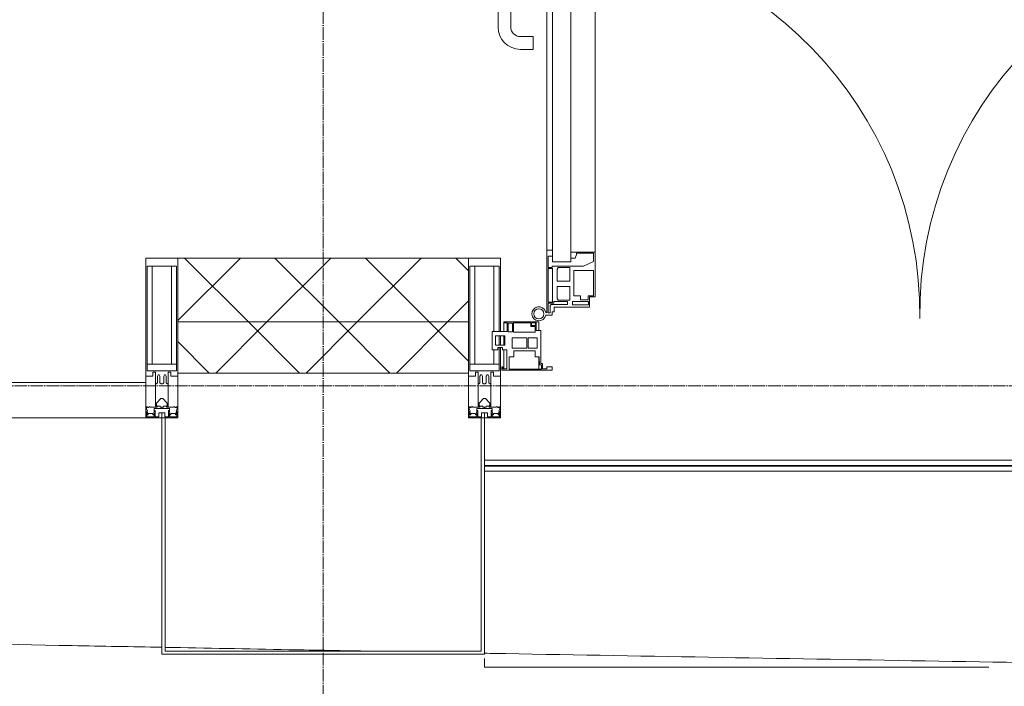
# Model space of a CAD drawing. Header units: millimetres. Extents: x 5617 to 109543, y 7718 to 202726.
# Tile 39 of 84: x 43539 to 45080, y 14930 to 15973. Entities that reach past the tile are written whole.
import ezdxf

# ---------------------------------------------------------------- set-up
doc = ezdxf.new("R2010")
doc.units = ezdxf.units.MM
doc.linetypes.add('ADSK_Линия сетки', pattern=[25, 20, -2.5, 0, -2.5])
doc.linetypes.add('Линия сетки', pattern=[25, 20, -2.5, 0, -2.5])
for name, color, linetype, lineweight in [('Двери', 7, 'Continuous', 18), ('Импосты витража', 7, 'Continuous', 18), ('Колонны', 7, 'Continuous', 18), ('Ограждение', 7, 'Continuous', 18), ('Оси', 7, 'Continuous', 9), ('Панели витража', 7, 'Continuous', 18), ('Поручни', 7, 'Continuous', 18), ('Стены разрез', 7, 'Continuous', 40), ('Стены штриховка', 7, 'Continuous', 40), ('Форма', 7, 'Continuous', 18), ('Элементы узлов', 7, 'Continuous', 18)]:
    doc.layers.add(name, color=color, linetype=linetype, lineweight=lineweight)
pattern_1 = [(45, (0, 0), (-70.71068, 70.71068), []), (135, (0, 0), (-70.71068, -70.71068), [])]

# ---------------------------------------------------------------- blocks, each defined once
blk = doc.blocks.new('A_PAN_ALU_Door_Double - EXT_1_Double_EQ-7506763-МКСС_К4_L16_54_900_')
at = {"layer": 'Двери', "color": 253, "lineweight": 5, "true_color": 0xaaaaaa}
for p, q in [((-575.1, -160.7), (-585.4, -160.7)), ((-583.7, -164.2), (-583.7, -262.2)), ((-581.6, -179.2), (-581.6, -164.2)), ((-581.6, -164.2), (-578.6, -164.2)), ((-578.6, -164.2), (-578.6, -174.5)), ((-575.1, -165.6), (-575.1, -160.7)), ((-572.4, -165.6), (-575.1, -165.6)), ((-572.4, -173.3), (-572.4, -165.6)), ((572.4, -165.6), (575.1, -165.6)), ((572.4, -173.3), (572.4, -165.6)), ((575.1, -160.7), (585.4, -160.7)), ((575.1, -165.6), (575.1, -160.7)), ((581.6, -164.2), (578.6, -164.2)), ((578.6, -164.2), (578.6, -174.5)), ((581.6, -179.2), (581.6, -164.2)), ((583.7, -164.2), (583.7, -262.2)), ((-572.9, -179.2), (-581.6, -179.2)), ((-581.6, -233.4), (-581.6, -180.9)), ((-581.6, -180.9), (-574.6, -180.9)), ((-575.5, -177.5), (-551.3, -177.5)), ((-574.6, -180.9), (-574.6, -233.4)), ((-572.9, -182.2), (-572.9, -179.2)), ((-551.3, -182.2), (-572.9, -182.2)), ((-517.1, -173.3), (-572.4, -173.3)), ((-567.6, -186.7), (-566.1, -184)), ((-566.1, -184), (-547.7, -184)), ((-551.3, -177.5), (-551.3, -182.2)), ((-547.7, -184), (-547.7, -205.7)), ((-543.6, -182.2), (-543.6, -176.7)), ((-543.6, -176.7), (-518.6, -176.7)), ((-518.6, -182.2), (-543.6, -182.2)), ((-531.2, -191), (-531.2, -184.4)), ((-531.2, -184.4), (-518.8, -184.4)), ((-518.8, -184.4), (-518.8, -191)), ((-518.6, -176.7), (-518.6, -182.2)), ((-517.1, -189.3), (-517.1, -173.3)), ((517.1, -173.3), (572.4, -173.3)), ((517.1, -189.3), (517.1, -173.3)), ((518.6, -176.7), (518.6, -182.2)), ((543.6, -176.7), (518.6, -176.7)), ((518.6, -182.2), (543.6, -182.2)), ((518.8, -184.4), (518.8, -191)), ((531.2, -184.4), (518.8, -184.4)), ((531.2, -191), (531.2, -184.4)), ((543.6, -182.2), (543.6, -176.7)), ((547.7, -184), (547.7, -205.7)), ((566.1, -184), (547.7, -184)), ((551.3, -177.5), (551.3, -182.2)), ((575.5, -177.5), (551.3, -177.5)), ((551.3, -182.2), (572.9, -182.2)), ((567.6, -186.7), (566.1, -184)), ((572.9, -179.2), (581.6, -179.2)), ((572.9, -182.2), (572.9, -179.2)), ((574.6, -180.9), (574.6, -233.4)), ((581.6, -180.9), (574.6, -180.9)), ((581.6, -233.4), (581.6, -180.9)), ((-567.6, -205.7), (-567.6, -186.7)), ((-541.3, -230.6), (-541.3, -191)), ((-541.3, -191), (-531.2, -191)), ((-518.8, -191), (-510.6, -191)), ((-508.2, -189.3), (-517.1, -189.3)), ((-510.6, -191), (-510.6, -230.6)), ((-508.2, -259.2), (-508.2, -189.3)), ((508.2, -189.3), (517.1, -189.3)), ((508.2, -259.2), (508.2, -189.3)), ((510.6, -191), (510.6, -230.6)), ((518.8, -191), (510.6, -191)), ((541.3, -191), (531.2, -191)), ((541.3, -230.6), (541.3, -191)), ((567.6, -205.7), (567.6, -186.7)), ((-547.7, -205.7), (-567.6, -205.7)), ((-567.6, -232.6), (-567.6, -213.6)), ((-567.6, -213.6), (-547.7, -213.6)), ((-547.7, -213.6), (-547.7, -235.3)), ((547.7, -205.7), (567.6, -205.7)), ((567.6, -213.6), (547.7, -213.6)), ((547.7, -213.6), (547.7, -235.3)), ((567.6, -232.6), (567.6, -213.6)), ((-510.6, -230.6), (-541.3, -230.6)), ((510.6, -230.6), (541.3, -230.6)), ((-583.7, -244.2), (-583.7, -677.3)), ((-574.6, -233.4), (-581.6, -233.4)), ((-581.6, -253.1), (-581.6, -235.1)), ((-581.6, -235.1), (-575.4, -235.1)), ((-575.4, -235.1), (-575.4, -237.1)), ((-575.4, -237.1), (-526.4, -237.1)), ((-574.6, -244.2), (-546, -244.2)), ((-574.6, -244.2), (-574.6, -677.3)), ((-566.1, -235.3), (-567.6, -232.6)), ((-547.7, -235.3), (-566.1, -235.3)), ((-546, -677.3), (-546, -244.2)), ((-526.4, -237.1), (-510.6, -244.7)), ((-510.6, -244.7), (-510.6, -257.7)), ((526.4, -237.1), (510.6, -244.7)), ((510.6, -244.7), (510.6, -257.7)), ((575.4, -237.1), (526.4, -237.1)), ((546, -677.3), (546, -244.2)), ((574.6, -244.2), (546, -244.2)), ((547.7, -235.3), (566.1, -235.3)), ((566.1, -235.3), (567.6, -232.6)), ((574.6, -233.4), (581.6, -233.4)), ((574.6, -244.2), (574.6, -677.3)), ((575.4, -235.1), (575.4, -237.1)), ((581.6, -235.1), (575.4, -235.1)), ((581.6, -253.1), (581.6, -235.1)), ((583.7, -244.2), (583.7, -677.3)), ((-574.6, -253.1), (-581.6, -253.1)), ((-574.6, -262.2), (-574.6, -253.1)), ((-539.3, -249.6), (-546, -249.6)), ((-546, -249.6), (-546, -259.2)), ((-546, -259.2), (-508.2, -259.2)), ((-537.1, -255.7), (-539.3, -249.6)), ((-537.1, -257.7), (-537.1, -255.7)), ((-510.6, -257.7), (-537.1, -257.7)), ((-508.2, -662.3), (-508.2, -259.2)), ((546, -259.2), (508.2, -259.2)), ((508.2, -662.3), (508.2, -259.2)), ((510.6, -257.7), (537.1, -257.7)), ((537.1, -255.7), (539.3, -249.6)), ((537.1, -257.7), (537.1, -255.7)), ((539.3, -249.6), (546, -249.6)), ((546, -249.6), (546, -259.2)), ((574.6, -253.1), (581.6, -253.1)), ((574.6, -262.2), (574.6, -253.1)), ((-583.7, -262.2), (-574.6, -262.2)), ((583.7, -262.2), (574.6, -262.2)), ((-574.6, -659.3), (-583.7, -659.3)), ((-583.7, -659.3), (-583.7, -758.9)), ((-574.6, -659.3), (-583.7, -659.3)), ((-583.7, -659.3), (-583.7, -758.9)), ((-574.6, -668.4), (-574.6, -659.3)), ((-574.6, -668.4), (-574.6, -659.3)), ((-508.2, -662.3), (-546, -662.3)), ((-546, -662.3), (-546, -672)), ((-508.2, -662.3), (-546, -662.3)), ((-546, -662.3), (-546, -672)), ((-508.2, -732.3), (-508.2, -662.3)), ((-508.2, -732.3), (-508.2, -662.3)), ((508.2, -662.3), (546, -662.3)), ((508.2, -732.3), (508.2, -662.3)), ((508.2, -662.3), (546, -662.3)), ((508.2, -732.3), (508.2, -662.3)), ((546, -662.3), (546, -672)), ((546, -662.3), (546, -672)), ((574.6, -659.3), (583.7, -659.3)), ((574.6, -668.4), (574.6, -659.3)), ((574.6, -659.3), (583.7, -659.3)), ((574.6, -668.4), (574.6, -659.3)), ((583.7, -659.3), (583.7, -758.9)), ((583.7, -659.3), (583.7, -758.9)), ((-581.6, -686.5), (-581.6, -668.4)), ((-581.6, -668.4), (-574.6, -668.4)), ((-581.6, -686.5), (-581.6, -668.4)), ((-581.6, -668.4), (-574.6, -668.4)), ((-574.6, -677.3), (-546, -677.3)), ((-546, -672), (-539.3, -672)), ((-546, -672), (-539.3, -672)), ((-539.3, -672), (-537.1, -665.9)), ((-539.3, -672), (-537.1, -665.9)), ((-537.1, -665.9), (-537.1, -663.8)), ((-537.1, -663.8), (-510.6, -663.8)), ((-537.1, -665.9), (-537.1, -663.8)), ((-537.1, -663.8), (-510.6, -663.8)), ((-510.6, -676.8), (-526.4, -684.5)), ((-510.6, -676.8), (-526.4, -684.5)), ((-510.6, -663.8), (-510.6, -676.8)), ((-510.6, -663.8), (-510.6, -676.8)), ((510.6, -663.8), (510.6, -676.8)), ((537.1, -663.8), (510.6, -663.8)), ((510.6, -663.8), (510.6, -676.8)), ((537.1, -663.8), (510.6, -663.8)), ((510.6, -676.8), (526.4, -684.5)), ((510.6, -676.8), (526.4, -684.5)), ((537.1, -665.9), (537.1, -663.8)), ((537.1, -665.9), (537.1, -663.8)), ((539.3, -672), (537.1, -665.9)), ((539.3, -672), (537.1, -665.9)), ((546, -672), (539.3, -672)), ((546, -672), (539.3, -672)), ((574.6, -677.3), (546, -677.3)), ((581.6, -668.4), (574.6, -668.4)), ((581.6, -668.4), (574.6, -668.4)), ((581.6, -686.5), (581.6, -668.4)), ((581.6, -686.5), (581.6, -668.4)), ((-575.4, -686.5), (-581.6, -686.5)), ((-575.4, -686.5), (-581.6, -686.5)), ((-581.6, -740.6), (-581.6, -688.2)), ((-581.6, -688.2), (-574.6, -688.2)), ((-581.6, -740.6), (-581.6, -688.2)), ((-581.6, -688.2), (-574.6, -688.2)), ((-526.4, -684.5), (-575.4, -684.5)), ((-575.4, -684.5), (-575.4, -686.5)), ((-526.4, -684.5), (-575.4, -684.5)), ((-575.4, -684.5), (-575.4, -686.5)), ((-574.6, -688.2), (-574.6, -740.6)), ((-574.6, -688.2), (-574.6, -740.6)), ((-567.6, -688.9), (-566.1, -686.3)), ((-567.6, -688.9), (-566.1, -686.3)), ((-567.6, -708), (-567.6, -688.9)), ((-567.6, -708), (-567.6, -688.9)), ((-566.1, -686.3), (-547.7, -686.3)), ((-566.1, -686.3), (-547.7, -686.3)), ((-547.7, -686.3), (-547.7, -708)), ((-547.7, -686.3), (-547.7, -708)), ((-541.3, -730.5), (-541.3, -691)), ((-541.3, -691), (-510.6, -691)), ((-541.3, -730.5), (-541.3, -691)), ((-541.3, -691), (-510.6, -691)), ((-510.6, -691), (-510.6, -730.6)), ((-510.6, -691), (-510.6, -730.6)), ((541.3, -691), (510.6, -691)), ((510.6, -691), (510.6, -730.6)), ((541.3, -691), (510.6, -691)), ((510.6, -691), (510.6, -730.6)), ((526.4, -684.5), (575.4, -684.5)), ((526.4, -684.5), (575.4, -684.5)), ((541.3, -730.5), (541.3, -691)), ((541.3, -730.5), (541.3, -691)), ((547.7, -686.3), (547.7, -708)), ((566.1, -686.3), (547.7, -686.3)), ((547.7, -686.3), (547.7, -708)), ((566.1, -686.3), (547.7, -686.3)), ((567.6, -688.9), (566.1, -686.3)), ((567.6, -688.9), (566.1, -686.3)), ((567.6, -708), (567.6, -688.9)), ((567.6, -708), (567.6, -688.9)), ((581.6, -688.2), (574.6, -688.2)), ((574.6, -688.2), (574.6, -740.6)), ((581.6, -688.2), (574.6, -688.2)), ((574.6, -688.2), (574.6, -740.6)), ((575.4, -684.5), (575.4, -686.5)), ((575.4, -684.5), (575.4, -686.5)), ((575.4, -686.5), (581.6, -686.5)), ((575.4, -686.5), (581.6, -686.5)), ((581.6, -740.6), (581.6, -688.2)), ((581.6, -740.6), (581.6, -688.2)), ((-547.7, -708), (-567.6, -708)), ((-547.7, -708), (-567.6, -708)), ((547.7, -708), (567.6, -708)), ((547.7, -708), (567.6, -708)), ((-567.6, -734.8), (-567.6, -715.8)), ((-567.6, -715.8), (-547.7, -715.8)), ((-567.6, -734.8), (-567.6, -715.8)), ((-567.6, -715.8), (-547.7, -715.8)), ((-547.7, -715.8), (-547.7, -737.5)), ((-547.7, -715.8), (-547.7, -737.5)), ((567.6, -715.8), (547.7, -715.8)), ((547.7, -715.8), (547.7, -737.5)), ((567.6, -715.8), (547.7, -715.8)), ((547.7, -715.8), (547.7, -737.5)), ((567.6, -734.8), (567.6, -715.8)), ((567.6, -734.8), (567.6, -715.8)), ((-572.9, -742.3), (-572.9, -739.3)), ((-572.9, -739.3), (-543.6, -739.3)), ((-572.9, -742.3), (-572.9, -739.3)), ((-572.9, -739.3), (-543.6, -739.3)), ((-566.1, -737.5), (-567.6, -734.8)), ((-566.1, -737.5), (-567.6, -734.8)), ((-547.7, -737.5), (-566.1, -737.5)), ((-547.7, -737.5), (-566.1, -737.5)), ((-543.6, -739.3), (-543.6, -744.8)), ((-543.6, -739.3), (-543.6, -744.8)), ((-531.2, -730.5), (-541.3, -730.5)), ((-531.2, -730.5), (-541.3, -730.5)), ((-531.2, -737.1), (-531.2, -730.5)), ((-531.2, -737.1), (-531.2, -730.5)), ((-518.8, -737.1), (-531.2, -737.1)), ((-518.8, -737.1), (-531.2, -737.1)), ((-510.6, -730.6), (-518.8, -730.6)), ((-518.8, -730.6), (-518.8, -737.1)), ((-510.6, -730.6), (-518.8, -730.6)), ((-518.8, -730.6), (-518.8, -737.1)), ((-517.1, -741.8), (-517.1, -732.3)), ((-517.1, -732.3), (-508.2, -732.3)), ((-517.1, -741.8), (-517.1, -732.3)), ((-517.1, -732.3), (-508.2, -732.3)), ((517.1, -732.3), (508.2, -732.3)), ((517.1, -732.3), (508.2, -732.3)), ((510.6, -730.6), (518.8, -730.6)), ((510.6, -730.6), (518.8, -730.6)), ((517.1, -741.8), (517.1, -732.3)), ((517.1, -741.8), (517.1, -732.3)), ((518.8, -730.6), (518.8, -737.1)), ((518.8, -730.6), (518.8, -737.1)), ((518.8, -737.1), (531.2, -737.1)), ((518.8, -737.1), (531.2, -737.1)), ((531.2, -730.5), (541.3, -730.5)), ((531.2, -737.1), (531.2, -730.5)), ((531.2, -730.5), (541.3, -730.5)), ((531.2, -737.1), (531.2, -730.5)), ((543.6, -739.3), (543.6, -744.8)), ((572.9, -739.3), (543.6, -739.3)), ((543.6, -739.3), (543.6, -744.8)), ((572.9, -739.3), (543.6, -739.3)), ((547.7, -737.5), (566.1, -737.5)), ((547.7, -737.5), (566.1, -737.5)), ((566.1, -737.5), (567.6, -734.8)), ((566.1, -737.5), (567.6, -734.8)), ((572.9, -742.3), (572.9, -739.3)), ((572.9, -742.3), (572.9, -739.3)), ((-574.6, -740.6), (-581.6, -740.6)), ((-574.6, -740.6), (-581.6, -740.6)), ((-581.6, -750.3), (-581.6, -742.3)), ((-581.6, -742.3), (-572.9, -742.3)), ((-581.6, -750.3), (-581.6, -742.3)), ((-581.6, -742.3), (-572.9, -742.3)), ((-579.8, -750.3), (-581.6, -750.3)), ((-579.8, -750.3), (-581.6, -750.3)), ((-578.6, -748.9), (-579.8, -748.9)), ((-579.8, -748.9), (-579.8, -750.3)), ((-578.6, -748.9), (-579.8, -748.9)), ((-579.8, -748.9), (-579.8, -750.3)), ((-578.6, -758.9), (-578.6, -748.9)), ((-578.6, -758.9), (-578.6, -748.9)), ((-543.6, -744.8), (-518.6, -744.8)), ((-543.6, -744.8), (-518.6, -744.8)), ((-518.6, -744.8), (-518.6, -741.8)), ((-518.6, -741.8), (-517.1, -741.8)), ((-518.6, -744.8), (-518.6, -741.8)), ((-518.6, -741.8), (-517.1, -741.8)), ((518.6, -741.8), (517.1, -741.8)), ((518.6, -741.8), (517.1, -741.8)), ((518.6, -744.8), (518.6, -741.8)), ((518.6, -744.8), (518.6, -741.8)), ((543.6, -744.8), (518.6, -744.8)), ((543.6, -744.8), (518.6, -744.8)), ((581.6, -742.3), (572.9, -742.3)), ((581.6, -742.3), (572.9, -742.3)), ((574.6, -740.6), (581.6, -740.6)), ((574.6, -740.6), (581.6, -740.6)), ((578.6, -748.9), (579.8, -748.9)), ((578.6, -758.9), (578.6, -748.9)), ((578.6, -748.9), (579.8, -748.9)), ((578.6, -758.9), (578.6, -748.9)), ((579.8, -748.9), (579.8, -750.3)), ((579.8, -748.9), (579.8, -750.3)), ((579.8, -750.3), (581.6, -750.3)), ((579.8, -750.3), (581.6, -750.3)), ((581.6, -750.3), (581.6, -742.3)), ((581.6, -750.3), (581.6, -742.3)), ((-583.7, -758.9), (-578.6, -758.9)), ((-583.7, -758.9), (-578.6, -758.9)), ((583.7, -758.9), (578.6, -758.9)), ((583.7, -758.9), (578.6, -758.9))]:
    blk.add_line(p, q, dxfattribs=at)
at = {"layer": 'Двери', "lineweight": 5}
for p, q in [((-625.1, -576.5), (-605.1, -576.5)), ((-605.1, -576.5), (-605.1, -596.5)), ((625.1, -576.5), (605.1, -576.5)), ((605.1, -576.5), (605.1, -596.5)), ((-605.1, -596.5), (-625.1, -596.5)), ((605.1, -596.5), (625.1, -596.5)), ((-660.1, -685.7), (-660.1, -611.5)), ((-640.1, -611.5), (-640.1, -683.8)), ((640.1, -611.5), (640.1, -683.8)), ((660.1, -685.7), (660.1, -611.5)), ((-595.1, -693.5), (-583.6, -693.5)), ((595.1, -693.5), (583.6, -693.5)), ((-624.5, -698.8), (-597.6, -697.7)), ((-597.6, -723.5), (-597.6, -696)), ((597.6, -723.5), (597.6, -696)), ((624.5, -698.8), (597.6, -697.7)), ((-597.6, -721.7), (-626.4, -720.7)), ((597.6, -721.7), (626.4, -720.7)), ((-583.6, -726), (-595.1, -726)), ((583.6, -726), (595.1, -726))]:
    blk.add_line(p, q, dxfattribs=at)
at = {"layer": 'Двери', "color": 253, "lineweight": 5, "true_color": 0xaaaaaa}
for centre, radius, start, end in [((-596.2, -162.7), 11, 9.9716, 343.953), ((596.2, -162.7), 11, 196.047, 170.0284), ((-596.2, -162.6), 8, 90, 270), ((-596.2, -162.6), 8, 270, 90), ((-583.7, -166.3), 2.03, 90, 163.9279), ((583.7, -166.3), 2.03, 16.0721, 90), ((596.2, -162.6), 8, 90, 270), ((596.2, -162.6), 8, 270, 90), ((-575.5, -174.5), 3, 180, 270), ((575.5, -174.5), 3, 270, 0)]:
    blk.add_arc(centre, radius, start, end, dxfattribs=at)
at = {"layer": 'Двери', "color": 254, "lineweight": 5, "true_color": 0xd4d4d4}
for centre, start, end in [((-596.2, -162.6), 270.9387, 0.704), ((596.2, -162.6), 179.296, 269.0613)]:
    blk.add_arc(centre, 596.2, start, end, dxfattribs=at)
at = {"layer": 'Двери', "lineweight": 5}
for centre, radius, start, end in [((-625.1, -611.5), 35, 90, 180), ((625.1, -611.5), 35, 0, 90), ((-625.1, -611.5), 15, 90, 180), ((625.1, -611.5), 15, 0, 90), ((-625.1, -685.7), 35, 180, 267.8055), ((-625.1, -683.8), 15, 180, 272.1944), ((-595.1, -696), 2.5, 90, 180), ((595.1, -696), 2.5, 0, 90), ((625.1, -683.8), 15, 267.8056, 0), ((625.1, -685.7), 35, 272.1945, 0), ((-595.1, -723.5), 2.5, 180, 270), ((595.1, -723.5), 2.5, 270, 0)]:
    blk.add_arc(centre, radius, start, end, dxfattribs=at)
at = {"layer": 'Панели витража', "color": 253, "lineweight": 5, "true_color": 0xaaaaaa}
for p, q in [((-654.3, -79.5), (-654.3, -74.5)), ((-654.3, -74.5), (-575.3, -74.5)), ((-652.8, -76.7), (-652.8, -79.5)), ((-646.3, -76.7), (-652.8, -76.7)), ((-651.2, -76.7), (-651.2, -106.6)), ((-646.3, -106.6), (-646.3, -76.7)), ((-592, -76.3), (-642.4, -76.3)), ((-642.4, -76.3), (-642.4, -95.5)), ((-596.2, -95.5), (-596.2, -76.2)), ((-592, -83.1), (-592, -76.3)), ((-590.3, -76.5), (-590.3, -84.8)), ((-583.9, -76.5), (-590.3, -76.5)), ((-583.9, -79.5), (-583.9, -76.5)), ((-575.3, -74.5), (-575.3, -79.5)), ((575.3, -74.5), (654.3, -74.5)), ((575.3, -79.5), (575.3, -74.5)), ((583.9, -76.5), (583.9, -79.5)), ((590.3, -76.5), (583.9, -76.5)), ((590.3, -84.8), (590.3, -76.5)), ((592, -76.3), (592, -83.1)), ((642.4, -76.3), (592, -76.3)), ((596.2, -76.2), (596.2, -95.5)), ((642.4, -95.5), (642.4, -76.3)), ((646.3, -76.7), (646.3, -106.6)), ((652.8, -76.7), (646.3, -76.7)), ((651.2, -106.6), (651.2, -76.7)), ((652.8, -79.5), (652.8, -76.7)), ((654.3, -74.5), (654.3, -79.5)), ((-652.8, -79.5), (-654.3, -79.5)), ((-595.8, -89), (-595, -88.2)), ((-595.8, -95.5), (-595.8, -89)), ((-595, -83.1), (-592, -83.1)), ((-595, -88.2), (-595, -83.1)), ((-593.3, -84.8), (-593.3, -136.5)), ((-590.3, -84.8), (-593.3, -84.8)), ((-575.3, -79.5), (-583.9, -79.5)), ((583.9, -79.5), (575.3, -79.5)), ((593.3, -84.8), (590.3, -84.8)), ((592, -83.1), (595, -83.1)), ((593.3, -136.5), (593.3, -84.8)), ((595, -83.1), (595, -88.2)), ((595, -88.2), (595.8, -89)), ((595.8, -89), (595.8, -95.5)), ((654.3, -79.5), (652.8, -79.5)), ((-669.2, -106.6), (-660.2, -106.6)), ((-669.2, -135.1), (-669.2, -106.6)), ((-660.2, -106.6), (-660.2, -110.1)), ((-653.3, -106.6), (-646.3, -106.6)), ((-653.3, -110.1), (-653.3, -106.6)), ((-642.4, -95.5), (-635.3, -95.5)), ((-635.3, -95.5), (-635.3, -105)), ((-635.3, -105), (-602.1, -105)), ((-602.1, -95.5), (-595.8, -95.5)), ((-602.1, -105), (-602.1, -95.5)), ((595.8, -95.5), (602.1, -95.5)), ((602.1, -95.5), (602.1, -105)), ((602.1, -105), (635.3, -105)), ((635.3, -95.5), (642.4, -95.5)), ((635.3, -105), (635.3, -95.5)), ((646.3, -106.6), (653.3, -106.6)), ((653.3, -106.6), (653.3, -110.1)), ((660.2, -106.6), (669.2, -106.6)), ((660.2, -110.1), (660.2, -106.6)), ((669.2, -106.6), (669.2, -135.1)), ((-664.2, -113.4), (-664.2, -128.4)), ((-649.2, -113.4), (-664.2, -113.4)), ((-660.2, -110.1), (-653.3, -110.1)), ((-651.2, -113.4), (-651.2, -128.4)), ((-649.2, -128.4), (-649.2, -113.4)), ((-637.8, -108.8), (-637.8, -125)), ((-615.2, -108.8), (-637.8, -108.8)), ((-615.2, -125), (-615.2, -108.8)), ((-613, -108.8), (-613, -125)), ((-598.7, -108.8), (-613, -108.8)), ((-598.7, -125), (-598.7, -108.8)), ((598.7, -108.8), (598.7, -125)), ((613, -108.8), (598.7, -108.8)), ((613, -125), (613, -108.8)), ((615.2, -108.8), (615.2, -125)), ((637.8, -108.8), (615.2, -108.8)), ((637.8, -125), (637.8, -108.8)), ((649.2, -113.4), (649.2, -128.4)), ((664.2, -113.4), (649.2, -113.4)), ((651.2, -128.4), (651.2, -113.4)), ((653.3, -110.1), (660.2, -110.1)), ((664.2, -128.4), (664.2, -113.4)), ((-645.9, -135.1), (-669.2, -135.1)), ((-664.2, -128.4), (-649.2, -128.4)), ((-651.2, -135.1), (-651.2, -148.5)), ((-645.9, -148.5), (-645.9, -135.1)), ((-644.3, -134.5), (-644.3, -148.2)), ((-637.3, -134.5), (-644.3, -134.5)), ((-637.8, -125), (-615.2, -125)), ((-637.3, -148.2), (-637.3, -134.5)), ((-635.9, -134.2), (-635.9, -148.4)), ((-601.9, -134.2), (-635.9, -134.2)), ((-613, -125), (-598.7, -125)), ((-601.9, -142.8), (-601.9, -134.2)), ((-600.3, -136.5), (-600.3, -150)), ((-593.3, -136.5), (-600.3, -136.5)), ((-596.2, -150), (-596.2, -136.5)), ((600.3, -136.5), (593.3, -136.5)), ((596.2, -136.5), (596.2, -150)), ((598.7, -125), (613, -125)), ((600.3, -150), (600.3, -136.5)), ((635.9, -134.2), (601.9, -134.2)), ((601.9, -134.2), (601.9, -142.8)), ((615.2, -125), (637.8, -125)), ((635.9, -148.4), (635.9, -134.2)), ((637.3, -134.5), (637.3, -148.2)), ((644.3, -134.5), (637.3, -134.5)), ((644.3, -148.2), (644.3, -134.5)), ((645.9, -135.1), (645.9, -148.5)), ((669.2, -135.1), (645.9, -135.1)), ((649.2, -128.4), (664.2, -128.4)), ((651.2, -148.5), (651.2, -135.1)), ((-651.2, -148.5), (-645.9, -148.5)), ((-651.2, -150), (-651.2, -148.5)), ((-600.3, -150), (-651.2, -150)), ((-644.3, -148.2), (-637.3, -148.2)), ((-635.9, -148.4), (-608.9, -148.4)), ((-608.9, -142.8), (-601.9, -142.8)), ((-608.9, -148.4), (-608.9, -142.8)), ((-607.5, -144.4), (-607.5, -148.7)), ((-601.5, -144.4), (-607.5, -144.4)), ((-607.5, -148.7), (-601.5, -148.7)), ((-601.5, -148.7), (-601.5, -144.4)), ((-600.3, -150), (-596.2, -150)), ((596.2, -150), (600.3, -150)), ((651.2, -150), (600.3, -150)), ((601.5, -144.4), (601.5, -148.7)), ((607.5, -144.4), (601.5, -144.4)), ((601.5, -148.7), (607.5, -148.7)), ((601.9, -142.8), (608.9, -142.8)), ((607.5, -148.7), (607.5, -144.4)), ((608.9, -142.8), (608.9, -148.4)), ((608.9, -148.4), (635.9, -148.4)), ((637.3, -148.2), (644.3, -148.2)), ((645.9, -148.5), (651.2, -148.5)), ((651.2, -148.5), (651.2, -150))]:
    blk.add_line(p, q, dxfattribs=at)
blk = doc.blocks.new('Rectangular Mullion - 50Wx250H-2623690-МКСС_К4_L16_54_900_')
at = {"layer": 'Элементы узлов', "color": 253, "lineweight": 5, "true_color": 0xaaaaaa}
for p, q in [((-25, 65.2), (-25, 250)), ((-25, 250), (0, 250)), ((25, 250), (0, 250)), ((25, 65.2), (25, 250)), ((-23, 237.3), (0, 237.3)), ((-23, 237.3), (-23, 73.6)), ((-14.9, 84), (-14.9, 237.3)), ((23, 237.3), (0, 237.3)), ((14.9, 84), (14.9, 237.3)), ((23, 237.3), (23, 73.6)), ((0, 84), (-23, 84)), ((0, 84), (23, 84)), ((-14, 65.2), (-25, 65.2)), ((-0.5, 73.6), (-23, 73.6)), ((-14, 71.3), (-14, 65.2)), ((-10, 71.3), (-14, 71.3)), ((-10, 53), (-10, 71.3)), ((-7, 65.2), (-5.9, 67.3)), ((-7, 65.2), (-7, 54.7)), ((-4.1, 67.3), (-5.9, 67.3)), ((-4.1, 67.3), (-2.9, 65.1)), ((-2.9, 65.1), (-2.9, 54.6)), ((0.5, 73.6), (23, 73.6)), ((4.1, 67.3), (2.9, 65.1)), ((2.9, 65.1), (2.9, 54.6)), ((4.1, 67.3), (5.9, 67.3)), ((7, 65.2), (5.9, 67.3)), ((7, 65.2), (7, 54.7)), ((10, 71.3), (14, 71.3)), ((10, 53), (10, 71.3)), ((14, 71.3), (14, 65.2)), ((14, 65.2), (25, 65.2)), ((-8.7, 53), (-10, 53)), ((-10, 53), (-10, 17)), ((-8.7, 53), (-7, 54.7)), ((-1.3, 53), (-2.9, 54.6)), ((0, 53), (-1.3, 53)), ((0, 53), (1.3, 53)), ((1.3, 53), (2.9, 54.6)), ((8.7, 53), (7, 54.7)), ((8.7, 53), (10, 53)), ((10, 53), (10, 17)), ((-22.3, 17), (-23.8, 17)), ((-23.8, 17), (-23.8, 14.6)), ((-22.3, 17), (-22.3, 16)), ((-22.3, 16), (-21.3, 16)), ((-19, 17.6), (-21.3, 16)), ((-18.4, 16.6), (-19, 17.6)), ((-7.4, 16.6), (-18.4, 16.6)), ((-10, 17), (-7.5, 17)), ((-8.5, 23), (-1.5, 30)), ((-8.5, 18.5), (-8.5, 23)), ((-7.5, 18.5), (-8.5, 18.5)), ((-7.5, 17), (-7.5, 18.5)), ((-7.4, 18), (-7.4, 16.6)), ((-2.6, 18), (-7.4, 18)), ((-2.6, 18), (-2.6, 16.8)), ((-2.6, 16.8), (0, 16.8)), ((-1.5, 30), (0, 30)), ((1.5, 30), (0, 30)), ((2.6, 16.8), (0, 16.8)), ((0, 14.8), (0, 16.8)), ((0, 14.8), (0, 16.8)), ((8.5, 23), (1.5, 30)), ((2.6, 18), (2.6, 16.8)), ((2.6, 18), (7.4, 18)), ((7.4, 18), (7.4, 16.6)), ((7.4, 16.6), (18.4, 16.6)), ((7.5, 18.5), (8.5, 18.5)), ((7.5, 17), (7.5, 18.5)), ((10, 17), (7.5, 17)), ((8.5, 18.5), (8.5, 23)), ((18.4, 16.6), (19, 17.6)), ((19, 17.6), (21.3, 16)), ((22.3, 16), (21.3, 16)), ((22.3, 17), (22.3, 16)), ((22.3, 17), (23.8, 17)), ((23.8, 17), (23.8, 14.6)), ((-23.8, 14.6), (-25, 14.2)), ((-25, 0), (-25, 14.2)), ((-22.5, 10.6), (-23.8, 14.6)), ((-22.5, 10.6), (-23.7, 9.9)), ((-23.7, 1.3), (-23.7, 9.9)), ((-23.7, 1.3), (-11.8, 1.3)), ((-23.2, 10.2), (-22.5, 8)), ((-22.5, 8), (-22.5, 4.5)), ((-21.3, 4.5), (-22.5, 4.5)), ((-21.3, 4.5), (-21.3, 6.5)), ((-21.3, 6.5), (-14.2, 6.5)), ((-14.2, 6.5), (-14.2, 4.5)), ((-13.2, 4.5), (-14.2, 4.5)), ((-13.2, 4.5), (-12.2, 7.2)), ((-12.7, 7.6), (-11.3, 11.4)), ((-12.7, 7.6), (-11.8, 6.9)), ((-12.2, 9), (-12.2, 14.8)), ((-12.2, 14.8), (0, 14.8)), ((-11.8, 1.3), (-11.8, 6.9)), ((-10.5, 11.2), (-11.3, 11.4)), ((-10.5, 1.5), (-10.5, 11.2)), ((-4.8, 1.5), (-10.5, 1.5)), ((0, 8), (-4.8, 8)), ((-4.8, 1.5), (-4.8, 8)), ((12.2, 14.8), (0, 14.8)), ((0, 0), (0, 8)), ((0, 8), (4.8, 8)), ((0, 0), (0, 8)), ((4.8, 1.5), (4.8, 8)), ((4.8, 1.5), (10.5, 1.5)), ((10.5, 11.2), (11.3, 11.4)), ((10.5, 1.5), (10.5, 11.2)), ((12.7, 7.6), (11.3, 11.4)), ((12.7, 7.6), (11.8, 6.9)), ((11.8, 1.3), (11.8, 6.9)), ((23.7, 1.3), (11.8, 1.3)), ((12.2, 9), (12.2, 14.8)), ((13.2, 4.5), (12.2, 7.2)), ((13.2, 4.5), (14.2, 4.5)), ((21.3, 6.5), (14.2, 6.5)), ((14.2, 6.5), (14.2, 4.5)), ((21.3, 4.5), (21.3, 6.5)), ((21.3, 4.5), (22.5, 4.5)), ((22.5, 10.6), (23.8, 14.6)), ((22.5, 10.6), (23.7, 9.9)), ((23.2, 10.2), (22.5, 8)), ((22.5, 8), (22.5, 4.5)), ((23.7, 1.3), (23.7, 9.9)), ((23.8, 14.6), (25, 14.2)), ((25, 0), (25, 14.2)), ((-25, 0), (0, 0)), ((25, 0), (0, 0))]:
    blk.add_line(p, q, dxfattribs=at)
for centre, start, end in [((-0.5, 73.1), 360, 90), ((0.5, 73.1), 90, 180)]:
    blk.add_arc(centre, 0.5, start, end, dxfattribs=at)
blk = doc.blocks.new('Rectangular Mullion - R_StandardFrame_50Wx250H-V47-МКСС_К4_L16_54_900_')
at = {"layer": 'Импосты витража', "color": 253, "lineweight": 5, "true_color": 0xaaaaaa}
for p, q in [((-25, -250), (-25, 0)), ((-25, 0), (0, 0)), ((5, 0), (25, 0)), ((25, 0), (25, -250)), ((25, -250), (-25, -250))]:
    blk.add_line(p, q, dxfattribs=at)
blk = doc.blocks.new('Rectangular Mullion - 50Wx250H-V48-МКСС_К4_L16_54_900_')
at = {"layer": 'Элементы узлов', "color": 253, "lineweight": 5, "true_color": 0xaaaaaa}
for p, q in [((-25, 65.2), (-25, 250)), ((-25, 250), (0, 250)), ((25, 250), (0, 250)), ((25, 135.1), (25, 250)), ((-23, 237.3), (0, 237.3)), ((-23, 237.3), (-23, 73.6)), ((-14.9, 84), (-14.9, 237.3)), ((23, 237.3), (0, 237.3)), ((14.9, 135.1), (14.9, 237.3)), ((23, 237.3), (23, 135.1)), ((23, 128.4), (23, 113.4)), ((25, 113.4), (25, 128.4)), ((23, 110.1), (23, 73.6)), ((25, 65.2), (25, 110.1)), ((14.9, 84), (14.9, 106.6)), ((0, 84), (-23, 84)), ((0, 84), (23, 84)), ((-14, 65.2), (-25, 65.2)), ((-0.5, 73.6), (-23, 73.6)), ((-14, 71.3), (-14, 65.2)), ((-10, 71.3), (-14, 71.3)), ((-10, 53), (-10, 71.3)), ((-7, 65.2), (-5.9, 67.3)), ((-7, 65.2), (-7, 54.7)), ((-4.1, 67.3), (-5.9, 67.3)), ((-4.1, 67.3), (-2.9, 65.1)), ((-2.9, 65.1), (-2.9, 54.6)), ((0.5, 73.6), (23, 73.6)), ((4.1, 67.3), (2.9, 65.1)), ((2.9, 65.1), (2.9, 54.6)), ((4.1, 67.3), (5.9, 67.3)), ((7, 65.2), (5.9, 67.3)), ((7, 65.2), (7, 54.7)), ((10, 71.3), (14, 71.3)), ((10, 53), (10, 71.3)), ((14, 71.3), (14, 65.2)), ((14, 65.2), (25, 65.2)), ((-8.7, 53), (-10, 53)), ((-10, 53), (-10, 17)), ((-8.7, 53), (-7, 54.7)), ((-1.3, 53), (-2.9, 54.6)), ((0, 53), (-1.3, 53)), ((0, 53), (1.3, 53)), ((1.3, 53), (2.9, 54.6)), ((8.7, 53), (7, 54.7)), ((8.7, 53), (10, 53)), ((10, 53), (10, 17)), ((-22.3, 17), (-23.8, 17)), ((-23.8, 17), (-23.8, 14.6)), ((-22.3, 17), (-22.3, 16)), ((-22.3, 16), (-21.3, 16)), ((-19, 17.6), (-21.3, 16)), ((-18.4, 16.6), (-19, 17.6)), ((-7.4, 16.6), (-18.4, 16.6)), ((-10, 17), (-7.5, 17)), ((-8.5, 23), (-1.5, 30)), ((-8.5, 18.5), (-8.5, 23)), ((-7.5, 18.5), (-8.5, 18.5)), ((-7.5, 17), (-7.5, 18.5)), ((-7.4, 18), (-7.4, 16.6)), ((-2.6, 18), (-7.4, 18)), ((-2.6, 18), (-2.6, 16.8)), ((-2.6, 16.8), (0, 16.8)), ((-1.5, 30), (0, 30)), ((1.5, 30), (0, 30)), ((2.6, 16.8), (0, 16.8)), ((0, 14.8), (0, 16.8)), ((0, 14.8), (0, 16.8)), ((8.5, 23), (1.5, 30)), ((2.6, 18), (2.6, 16.8)), ((2.6, 18), (7.4, 18)), ((7.4, 18), (7.4, 16.6)), ((7.4, 16.6), (18.4, 16.6)), ((7.5, 18.5), (8.5, 18.5)), ((7.5, 17), (7.5, 18.5)), ((10, 17), (7.5, 17)), ((8.5, 18.5), (8.5, 23)), ((18.4, 16.6), (19, 17.6)), ((19, 17.6), (21.3, 16)), ((22.3, 16), (21.3, 16)), ((22.3, 17), (22.3, 16)), ((22.3, 17), (23.8, 17)), ((23.8, 17), (23.8, 14.6)), ((-23.8, 14.6), (-25, 14.2)), ((-25, 0), (-25, 14.2)), ((-22.5, 10.6), (-23.8, 14.6)), ((-22.5, 10.6), (-23.7, 9.9)), ((-23.7, 1.3), (-23.7, 9.9)), ((-23.7, 1.3), (-11.8, 1.3)), ((-23.2, 10.2), (-22.5, 8)), ((-22.5, 8), (-22.5, 4.5)), ((-21.3, 4.5), (-22.5, 4.5)), ((-21.3, 4.5), (-21.3, 6.5)), ((-21.3, 6.5), (-14.2, 6.5)), ((-14.2, 6.5), (-14.2, 4.5)), ((-13.2, 4.5), (-14.2, 4.5)), ((-13.2, 4.5), (-12.2, 7.2)), ((-12.7, 7.6), (-11.3, 11.4)), ((-12.7, 7.6), (-11.8, 6.9)), ((-12.2, 9), (-12.2, 14.8)), ((-12.2, 14.8), (0, 14.8)), ((-11.8, 1.3), (-11.8, 6.9)), ((-10.5, 11.2), (-11.3, 11.4)), ((-10.5, 1.5), (-10.5, 11.2)), ((-4.8, 1.5), (-10.5, 1.5)), ((0, 8), (-4.8, 8)), ((-4.8, 1.5), (-4.8, 8)), ((12.2, 14.8), (0, 14.8)), ((0, 0), (0, 8)), ((0, 8), (4.8, 8)), ((0, 0), (0, 8)), ((4.8, 1.5), (4.8, 8)), ((4.8, 1.5), (10.5, 1.5)), ((10.5, 11.2), (11.3, 11.4)), ((10.5, 1.5), (10.5, 11.2)), ((12.7, 7.6), (11.3, 11.4)), ((12.7, 7.6), (11.8, 6.9)), ((11.8, 1.3), (11.8, 6.9)), ((23.7, 1.3), (11.8, 1.3)), ((12.2, 9), (12.2, 14.8)), ((13.2, 4.5), (12.2, 7.2)), ((13.2, 4.5), (14.2, 4.5)), ((21.3, 6.5), (14.2, 6.5)), ((14.2, 6.5), (14.2, 4.5)), ((21.3, 4.5), (21.3, 6.5)), ((21.3, 4.5), (22.5, 4.5)), ((22.5, 10.6), (23.8, 14.6)), ((22.5, 10.6), (23.7, 9.9)), ((23.2, 10.2), (22.5, 8)), ((22.5, 8), (22.5, 4.5)), ((23.7, 1.3), (23.7, 9.9)), ((23.8, 14.6), (25, 14.2)), ((25, 0), (25, 14.2)), ((-25, 0), (0, 0)), ((25, 0), (0, 0))]:
    blk.add_line(p, q, dxfattribs=at)
for centre, start, end in [((-0.5, 73.1), 360, 90), ((0.5, 73.1), 90, 180)]:
    blk.add_arc(centre, 0.5, start, end, dxfattribs=at)
blk = doc.blocks.new('Rectangular Mullion - R_StandardFrame_50Wx250H-V49-МКСС_К4_L16_54_900_')
at = {"layer": 'Импосты витража', "color": 253, "lineweight": 5, "true_color": 0xaaaaaa}
for p, q in [((-25, -250), (-25, 0)), ((-25, 0), (-5, 0)), ((0, 0), (25, 0)), ((25, 0), (25, -110.1)), ((25, -113.4), (25, -128.4)), ((25, -135.1), (25, -250)), ((25, -250), (-25, -250))]:
    blk.add_line(p, q, dxfattribs=at)
blk = doc.blocks.new('System Panel - A_PAN_Glass-7508020-МКСС_К4_L16_54_900_')
at = {"layer": 'Панели витража', "color": 253, "lineweight": 5, "true_color": 0xaaaaaa}
for p, q in [((656.25, 55), (-656.25, 55)), ((-656.25, 55), (-656.25, 0)), ((656.25, 0), (656.25, 55)), ((-656.25, 0), (656.25, 0))]:
    blk.add_line(p, q, dxfattribs=at)
blk = doc.blocks.new('Ограждение - Ограждение-6015198-МКСС_К4_L16_54_900_')
at = {"layer": 'Поручни', "color": 253, "lineweight": 5, "true_color": 0xaaaaaa}
for p, q in [((34015, -116.5), (32652.5, -116.5)), ((34015, -124.5), (32652.5, -124.5)), ((34015, -125.5), (32652.5, -125.5)), ((34015, -133.5), (32652.5, -133.5))]:
    blk.add_line(p, q, dxfattribs=at)
blk = doc.blocks.new('A_SLK_PAN_Type1 - Прямой тип панели-6537727-МКСС_К4_L16_54_900_')
at = {"layer": 'Колонны', "lineweight": 5}
for p, q in [((-252.5, 370), (252.5, 370)), ((-252.5, 0), (-252.5, 370)), ((252.5, 370), (252.5, 0)), ((-247.5, 365), (-247.5, 0)), ((247.5, 365), (-247.5, 365)), ((247.5, 0), (247.5, 365)), ((-247.5, 0), (-252.5, 0)), ((252.5, 0), (247.5, 0))]:
    blk.add_line(p, q, dxfattribs=at)
blk = doc.blocks.new('A_OGR_PAN_Отлив - A_OGR_PAN_Отлив-6121338-МКСС_К4_L16_54_900_')
at = {"layer": 'Колонны', "color": 253, "lineweight": 5, "true_color": 0xaaaaaa}
for q in [(-681.2, -376.7), (108.1, -390)]:
    blk.add_line((-681.2, -390), q, dxfattribs=at)
blk = doc.blocks.new('135_SLK_K4_AR_FCD_rvt-1-МКСС_К4_L16_54_900_')
at = {"layer": 'Стены разрез', "lineweight": 5, "true_color": 0xaaaaaa}
h = blk.add_hatch(dxfattribs=at)
h.set_pattern_fill('FP_4', color=253, style=0, pattern_type=2)
h.set_pattern_definition(pattern_1)
h.paths.add_polyline_path([(115377.5, 15500), (115377.5, 15600), (114922.5, 15600), (114922.5, 15500), (115233.8, 15500)])
h = blk.add_hatch(dxfattribs=at)
h.set_pattern_fill('FP_4', color=253, style=0, pattern_type=2)
h.set_pattern_definition(pattern_1)
h.paths.add_polyline_path([(114922.5, 15420), (115377.5, 15420), (115377.5, 15500), (114922.5, 15500)])
at = {"layer": 'Стены разрез', "color": 253, "lineweight": 9, "true_color": 0xaaaaaa}
for p, q in [((115377.5, 15600), (114922.5, 15600)), ((114922.5, 15600), (114922.5, 15420)), ((115377.5, 15420), (115377.5, 15600)), ((114922.5, 15420), (115377.5, 15420))]:
    blk.add_line(p, q, dxfattribs=at)
at = {"layer": 'Стены штриховка', "color": 253, "lineweight": 9, "true_color": 0xaaaaaa}
blk.add_line((115377.5, 15500), (114922.5, 15500), dxfattribs=at)
at = {"layer": 'Форма', "color": 253, "lineweight": 9, "true_color": 0xaaaaaa}
for points, knots in [([(113535, 15017.8), (113603.3, 15016.4), (113784.8, 15012.7), (114079.3, 15006.8), (114418.2, 15000.1), (114691, 14994.8), (114850.7, 14991.8), (114897.5, 14990.9)], [-0.65966272, -0.65966272, -0.65966272, -0.65966272, -0.65384615, -0.64423077, -0.63461538, -0.625, -0.62102415, -0.62102415, -0.62102415, -0.62102415]), ([(114902.4, 14990.8), (114967, 14989.6), (115074.3, 14987.6), (115181.6, 14985.6), (115224.3, 14984.9)], [-0.620884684, -0.620884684, -0.620884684, -0.620884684, -0.615384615, -0.611758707, -0.611758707, -0.611758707, -0.611758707]), ([(115402.5, 14981.6), (115413.5, 14981.4), (115537.5, 14979.2), (115774.5, 14975), (116113.5, 14969.2), (116443.8, 14963.8), (116660.9, 14960.4), (116765, 14958.8)], [-0.60670345, -0.60670345, -0.60670345, -0.60670345, -0.60576923, -0.59615385, -0.58653846, -0.57692308, -0.56806687, -0.56806687, -0.56806687, -0.56806687])]:
    blk.add_open_spline(points, degree=3, knots=knots, dxfattribs=at)
at = {"layer": 'Импосты витража', "color": 253, "lineweight": 5, "true_color": 0xaaaaaa}
for name, p in [('Rectangular Mullion - 50Wx250H-2623690-МКСС_К4_L16_54_900_', (114897.5, 15350)), ('Rectangular Mullion - 50Wx250H-V48-МКСС_К4_L16_54_900_', (115402.5, 15350))]:
    blk.add_blockref(name, p, dxfattribs=at)
at = {"layer": 'Импосты витража', "color": 253, "lineweight": 5, "true_color": 0xaaaaaa, "extrusion": (0, 0, -1), "rotation": 180}
for name, p in [('Rectangular Mullion - R_StandardFrame_50Wx250H-V47-МКСС_К4_L16_54_900_', (-114897.5, 15350)), ('Rectangular Mullion - R_StandardFrame_50Wx250H-V49-МКСС_К4_L16_54_900_', (-115402.5, 15350))]:
    blk.add_blockref(name, p, dxfattribs=at)
at = {"layer": 'Колонны', "color": 253, "lineweight": 5, "true_color": 0xaaaaaa, "rotation": 180}
blk.add_blockref('A_SLK_PAN_Type1 - Прямой тип панели-6537727-МКСС_К4_L16_54_900_', (115150, 15350), dxfattribs=at)
at = {"layer": 'Колонны', "color": 253, "lineweight": 5, "true_color": 0xaaaaaa}
blk.add_blockref('A_OGR_PAN_Отлив - A_OGR_PAN_Отлив-6121338-МКСС_К4_L16_54_900_', (116083.8, 15350), dxfattribs=at)
at = {"layer": 'Ограждение', "color": 253, "lineweight": 5, "true_color": 0xaaaaaa}
blk.add_blockref('Ограждение - Ограждение-6015198-МКСС_К4_L16_54_900_', (82750, 15400), dxfattribs=at)
at = {"layer": 'Панели витража', "color": 253, "lineweight": 5, "true_color": 0xaaaaaa, "rotation": 180}
blk.add_blockref('A_PAN_ALU_Door_Double - EXT_1_Double_EQ-7506763-МКСС_К4_L16_54_900_', (116083.8, 15350), dxfattribs=at)
at = {"layer": 'Панели витража', "color": 253, "lineweight": 5, "true_color": 0xaaaaaa}
blk.add_blockref('System Panel - A_PAN_Glass-7508020-МКСС_К4_L16_54_900_', (114216.3, 15350), dxfattribs=at)

msp = doc.modelspace()

# ---------------------------------------------------------------- linework, layer by layer
at = {"layer": 'Оси', "linetype": 'Линия сетки'}
msp.add_line((44013.9, 12025.7), (44013.9, 33100), dxfattribs=at)
at = {"layer": 'Оси', "linetype": 'ADSK_Линия сетки'}
msp.add_line((65663.9, 15400), (24981.8, 15400), dxfattribs=at)

# ---------------------------------------------------------------- block references
at = {"lineweight": 5}
msp.add_blockref('135_SLK_K4_AR_FCD_rvt-1-МКСС_К4_L16_54_900_', (-71136.1, 0), dxfattribs=at)

doc.saveas('drawing.dxf')
